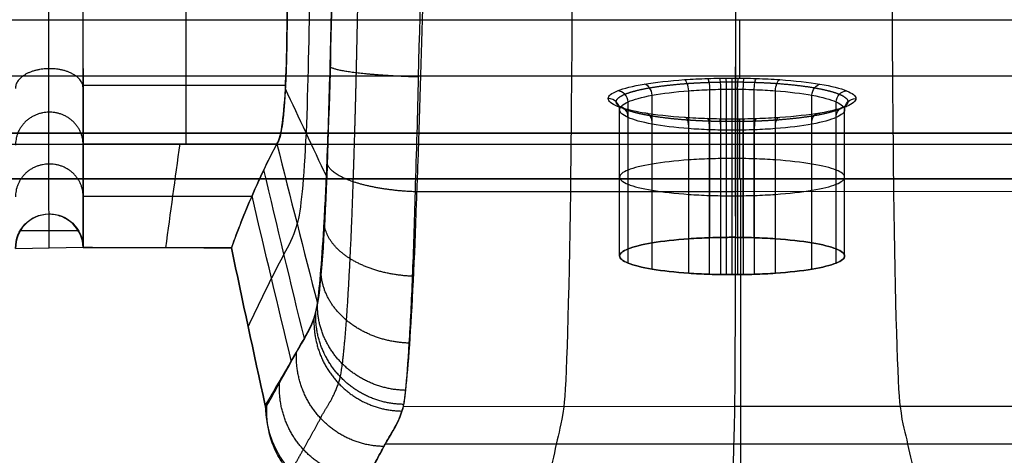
# Model space of a CAD drawing. Header units: millimetres. Extents: x -600 to 600, y -3 to 460.
# Tile 58 of 123: x -64 to 24, y 101 to 140. Entities that reach past the tile are written whole.
import ezdxf

# ---------------------------------------------------------------- set-up
doc = ezdxf.new("R2010")
doc.units = ezdxf.units.MM
doc.header["$MEASUREMENT"] = 0
doc.layers.add('Predefinito', color=7, linetype='Continuous', true_color=0x000000)

msp = doc.modelspace()

# ---------------------------------------------------------------- linework, layer by layer
at = {"layer": 'Predefinito'}
for p, q in [((572.741, 135.125, 94.359), (-572.725, 135.125, 94.359)), ((-2.653, 120.743, 96.48), (-2.653, 133.922, 96.48)), ((-1.676, 120.767, 96.334), (-1.676, 133.948, 96.334)), ((-1.182, 120.773, 96.298), (-1.182, 133.955, 96.298)), ((-0.688, 120.776, 96.285), (-0.688, 133.957, 96.285)), ((-0.193, 120.773, 96.298), (-0.193, 133.955, 96.298)), ((0.3, 120.767, 96.334), (0.3, 133.948, 96.334)), ((1.277, 120.743, 96.48), (1.277, 133.922, 96.48)), ((-7.787, 120.284, 99.242), (-7.787, 133.417, 99.242)), ((-4.54, 120.647, 97.057), (-4.54, 133.816, 97.057)), ((3.164, 120.647, 97.057), (3.164, 133.816, 97.057)), ((6.411, 120.284, 99.242), (6.411, 133.417, 99.242)), ((-10.688, 119.115, 106.285), (-10.688, 132.131, 106.285)), ((-9.937, 119.746, 102.484), (-9.937, 132.825, 102.484)), ((8.561, 119.746, 102.484), (8.561, 132.825, 102.484)), ((9.312, 119.115, 106.285), (9.312, 132.131, 106.285)), ((-9.937, 118.484, 110.087), (-9.937, 131.436, 110.087)), ((8.561, 118.484, 110.087), (8.561, 131.436, 110.087)), ((-7.787, 117.945, 113.328), (-7.787, 130.844, 113.328)), ((-4.54, 117.583, 115.514), (-4.54, 130.445, 115.514)), ((3.164, 117.583, 115.514), (3.164, 130.445, 115.514)), ((6.411, 117.945, 113.328), (6.411, 130.844, 113.328)), ((-578.361, 130.036, 125.002), (578.372, 130.041, 124.972)), ((578.366, 130.036, 125.002), (-578.361, 130.036, 125.002)), ((-2.692, 117.488, 116.082), (-2.692, 130.341, 116.082)), ((-1.695, 117.463, 116.234), (-1.695, 130.313, 116.234)), ((-1.192, 117.456, 116.273), (-1.192, 130.306, 116.273)), ((-0.688, 117.454, 116.285), (-0.688, 130.304, 116.285)), ((-0.184, 117.456, 116.273), (-0.184, 130.306, 116.273)), ((0.32, 117.463, 116.234), (0.32, 130.313, 116.234)), ((1.316, 117.488, 116.082), (1.316, 130.341, 116.082)), ((578.366, 129.022, 128.331), (-578.361, 129.022, 128.331)), ((-578.361, 125.997, 130), (578.366, 125.997, 130)), ((578.355, 125.967, 130), (-578.361, 125.957, 130)), ((0.077, 82.273, 130), (0.077, 125.962, 130)), ((-0.397, 124.834, 15.634), (-28.688, 124.827, 15.634)), ((27.615, 124.841, 15.633), (-0.392, 124.834, 15.634)), ((-61.375, 119.842, 119.001), (-61.375, 122.86, 119)), ((-58.755, 121.344, 119), (-63.964, 121.344, 119.001)), ((-64.358, 119.794, 119.001), (-58.359, 119.891, 119)), ((-0.472, 105.713, 37.307), (-29.906, 105.706, 37.308)), ((28.497, 105.72, 37.307), (-0.472, 105.713, 37.307)), ((-0.552, 102.376, 67.464), (-31.525, 102.369, 67.465)), ((30.078, 102.384, 67.464), (-0.552, 102.376, 67.464))]:
    msp.add_line(p, q, dxfattribs=at)
at = {"layer": 'Predefinito', "extrusion": (-0.920945, -0.063836, 0.384429)}
msp.add_arc((-133.837, 90.415, 32.95), 1, 88.4736, 169.7789, dxfattribs=at)
at = {"layer": 'Predefinito', "extrusion": (-0.979975, -0.032618, 0.196431)}
msp.add_arc((-133.942, 93.955, 17.184), 1, 89.6254, 170.38273, dxfattribs=at)
at = {"layer": 'Predefinito', "extrusion": (-0.994977, -0.016398, 0.09875)}
msp.add_arc((-133.959, 94.916, 8.984), 1, 89.90675, 170.5251, dxfattribs=at)
at = {"layer": 'Predefinito', "extrusion": (-0.998743, -0.00821, 0.049442)}
msp.add_arc((-133.961, 95.176, 4.842), 1, 89.97671, 170.56018, dxfattribs=at)
at = {"layer": 'Predefinito', "extrusion": (-1, 1.35565e-16, -7.40595e-14)}
msp.add_arc((-133.957, 95.285, 0.688), 1, 90, 170.57183, dxfattribs=at)
at = {"layer": 'Predefinito', "extrusion": (-0.998743, 0.00821, -0.049442)}
msp.add_arc((-133.949, 95.244, -3.468), 1, 89.97671, 170.56018, dxfattribs=at)
at = {"layer": 'Predefinito', "extrusion": (-0.994977, 0.016398, -0.09875)}
msp.add_arc((-133.937, 95.052, -7.615), 1, 89.90675, 170.5251, dxfattribs=at)
at = {"layer": 'Predefinito', "extrusion": (-0.979975, 0.032618, -0.196431)}
msp.add_arc((-133.897, 94.225, -15.835), 1, 89.6254, 170.38273, dxfattribs=at)
at = {"layer": 'Predefinito', "extrusion": (-0.920945, 0.063836, -0.384429)}
msp.add_arc((-133.742, 90.943, -31.683), 1, 88.4736, 169.7789, dxfattribs=at)
at = {"layer": 'Predefinito', "extrusion": (-7.27836e-14, 8.49874e-05, 1)}
msp.add_arc((0, -34081.65, 53.098), 34215.966, 90.0676036, 90.0977227, dxfattribs=at)
at = {"layer": 'Predefinito', "extrusion": (-0.699441, -0.117075, 0.705036)}
msp.add_arc((-132.989, 79.501, 59.796), 1, 83.26959, 166.64462, dxfattribs=at)
at = {"layer": 'Predefinito', "extrusion": (-0.699441, 0.117075, -0.705036)}
msp.add_arc((-132.762, 80.457, -58.834), 1, 83.26959, 166.64462, dxfattribs=at)
at = {"layer": 'Predefinito', "extrusion": (2.2861e-11, -0.163814, 0.986491)}
msp.add_arc((-11.688, 147.757, 83.205), 1, 0, 90, dxfattribs=at)
at = {"layer": 'Predefinito', "extrusion": (-0.375775, -0.151807, 0.914192)}
msp.add_arc((-127.224, 77.657, 77.26), 1, 69.72985, 156.15924, dxfattribs=at)
at = {"layer": 'Predefinito', "extrusion": (-0.375775, 0.151807, -0.914192)}
msp.add_arc((-126.708, 78.823, -76.743), 1, 69.72985, 156.15924, dxfattribs=at)
at = {"layer": 'Predefinito', "extrusion": (1.44388e-11, 0.163814, -0.986491)}
msp.add_arc((-10.312, 147.757, -83.205), 1, 0, 90, dxfattribs=at)
at = {"layer": 'Predefinito', "extrusion": (0.375775, -0.15181, 0.914192)}
msp.add_arc((117.798, 98.986, 76.953), 1, 290.27048, 23.84115, dxfattribs=at)
at = {"layer": 'Predefinito', "extrusion": (0.375775, 0.15181, -0.914192)}
msp.add_arc((118.314, 97.82, -77.47), 1, 290.27048, 23.84115, dxfattribs=at)
at = {"layer": 'Predefinito', "extrusion": (0.699441, -0.117079, 0.705035)}
msp.add_arc((127.646, 102.007, 59.135), 1, 276.73063, 13.35582, dxfattribs=at)
at = {"layer": 'Predefinito', "extrusion": (0.920945, -0.063839, 0.384429)}
msp.add_arc((129.792, 112.846, 31.898), 1, 271.52647, 10.22154, dxfattribs=at)
at = {"layer": 'Predefinito', "extrusion": (0.979164, -0.033267, 0.200326)}
msp.add_arc((130.168, 116.155, 16.282), 1, 270.38995, 9.62552, dxfattribs=at)
at = {"layer": 'Predefinito', "extrusion": (0.994773, -0.016728, 0.100731)}
msp.add_arc((130.265, 117.035, 7.842), 1, 270.09705, 9.47725, dxfattribs=at)
at = {"layer": 'Predefinito', "extrusion": (0.998692, -0.008376, 0.050437)}
msp.add_arc((130.291, 117.24, 3.582), 1, 270.02424, 9.44073, dxfattribs=at)
at = {"layer": 'Predefinito', "extrusion": (1, -1.05211e-16, -4.84668e-14)}
msp.add_arc((130.304, 117.285, -0.688), 1, 270, 9.42861, dxfattribs=at)
at = {"layer": 'Predefinito', "extrusion": (0.998692, 0.008376, -0.050437)}
msp.add_arc((130.303, 117.17, -4.956), 1, 270.02424, 9.44073, dxfattribs=at)
at = {"layer": 'Predefinito', "extrusion": (0.994773, 0.016728, -0.100731)}
msp.add_arc((130.288, 116.896, -9.211), 1, 270.09705, 9.47725, dxfattribs=at)
at = {"layer": 'Predefinito', "extrusion": (0.979164, 0.033267, -0.200326)}
msp.add_arc((130.215, 115.879, -17.629), 1, 270.38995, 9.62552, dxfattribs=at)
at = {"layer": 'Predefinito', "extrusion": (0.920945, 0.063839, -0.384429)}
msp.add_arc((129.887, 112.318, -33.165), 1, 271.52647, 10.22154, dxfattribs=at)
at = {"layer": 'Predefinito', "extrusion": (0.699441, 0.117079, -0.705035)}
msp.add_arc((127.873, 101.05, -60.097), 1, 276.73063, 13.35582, dxfattribs=at)
at = {"layer": 'Predefinito', "extrusion": (0.007189, -0.286684, 0.957998)}
msp.add_arc((-58.104, 143.241, 23.348), 3.002, 357.04895, 359.06564, dxfattribs=at)
at = {"layer": 'Predefinito'}
for points, knots in [([(-37.839, 113.604, 40.495), (-37.787, 113.76, 39.533), (-37.689, 114.012, 37.589), (-37.481, 115.166, 33.813), (-37.217, 117.7, 29.531), (-36.923, 122.041, 25.438), (-36.756, 125.597, 23.648), (-36.682, 127.479, 23.069), (-36.573, 130.241, 22.22), (-36.482, 133.114, 21.781), (-36.404, 135.988, 21.544), (-36.227, 142.508, 21.004), (-36.1, 149.063, 21.346), (-35.992, 155.608, 20.946)], [118.781261, 118.781261, 118.781261, 118.781261, 121.744503, 124.707744, 130.70835, 136.660504, 142.612658, 142.612658, 142.612658, 151.339287, 151.339287, 151.339287, 171.056629, 171.056629, 171.056629, 171.056629]), ([(-30.026, 105.321, 39.637), (-29.984, 105.423, 38.985), (-29.953, 105.529, 38.335), (-29.908, 105.696, 37.359), (-29.893, 105.753, 37.034), (-29.865, 105.881, 36.388), (-29.852, 105.952, 36.066), (-29.784, 106.336, 34.465), (-29.732, 106.742, 33.21), (-29.569, 108.227, 29.552), (-29.452, 109.575, 27.254), (-29.11, 114.475, 21.018), (-28.895, 118.885, 17.737), (-28.71, 124.176, 15.846), (-28.699, 124.489, 15.74), (-28.678, 125.12, 15.542), (-28.666, 125.437, 15.447), (-28.631, 126.388, 15.174), (-28.608, 127.025, 15.009), (-28.541, 128.944, 14.557), (-28.498, 130.233, 14.315), (-28.373, 134.128, 13.729), (-28.295, 136.758, 13.525), (-28.147, 142.048, 13.289), (-28.076, 144.708, 13.257), (-27.976, 148.696, 13.188), (-27.943, 150.024, 13.162), (-27.895, 152.013, 13.097), (-27.879, 152.675, 13.072), (-27.856, 153.667, 13.025), (-27.848, 153.998, 13.008), (-27.832, 154.658, 12.971), (-27.824, 154.988, 12.95), (-27.817, 155.317, 12.93)], [118.781261, 118.781261, 118.781261, 118.781261, 120.414636, 120.414636, 121.231323, 121.231323, 122.048011, 122.048011, 125.31476, 125.31476, 131.847372, 131.847372, 144.914949, 144.914949, 145.731634, 145.731634, 146.548319, 146.548319, 148.181688, 148.181688, 151.448426, 151.448426, 157.983656, 157.983656, 164.51922, 164.51922, 167.787924, 167.787924, 169.422276, 169.422276, 170.239453, 170.239453, 171.056629, 171.056629, 171.056629, 171.056629]), ([(-28.161, 154.974, 12.951), (-28.269, 148.919, 13.362), (-28.397, 142.386, 13.057), (-28.575, 135.04, 13.698), (-28.654, 131.793, 14.002), (-28.747, 128.347, 14.531), (-28.857, 124.827, 15.634), (-28.932, 122.078, 16.516), (-29.101, 117.056, 19.038), (-29.397, 111.055, 24.803), (-29.664, 107.517, 30.634), (-29.874, 105.773, 36.373), (-29.974, 105.466, 38.784), (-30.026, 105.321, 39.637)], [-171.056629, -171.056629, -171.056629, -171.056629, -151.339287, -151.339287, -151.339287, -142.612658, -142.612658, -142.612658, -136.660504, -130.70835, -124.707744, -121.744503, -118.781261, -118.781261, -118.781261, -118.781261]), ([(-14.819, 155.317, 12.93), (-14.819, 155.204, 12.937), (-14.82, 155.091, 12.944), (-14.896, 144.882, 13.586), (-14.938, 134.499, 12.598), (-15.186, 115.161, 18.67), (-15.42, 107.445, 27.353), (-15.871, 103.973, 47.262), (-16.093, 103.427, 57.403), (-16.54, 101.318, 77.525), (-16.763, 100.371, 87.603), (-17.144, 98.681, 104.784), (-17.302, 97.983, 111.894), (-17.46, 97.287, 119.003)], [60.475459, 60.475459, 60.475459, 60.475459, 60.816693, 60.816693, 91.22504, 91.22504, 121.633386, 121.633386, 152.041733, 152.041733, 182.45008, 182.45008, 203.915499, 203.915499, 203.915499, 203.915499]), ([(-0.395, 155.317, 12.93), (-0.395, 155.205, 12.937), (-0.395, 155.093, 12.944), (-0.396, 144.886, 13.586), (-0.398, 134.503, 12.598), (-0.397, 124.099, 15.865), (-0.397, 123.375, 16.128), (-0.397, 122.664, 16.422)], [60.47923, 60.47923, 60.47923, 60.47923, 60.816693, 60.816693, 91.22504, 91.22504, 93.536693, 93.536693, 93.536693, 93.536693]), ([(-0.397, 122.664, 16.422), (-0.396, 123.178, 16.21), (-0.395, 123.698, 16.013), (-0.393, 124.577, 15.713), (-0.392, 124.934, 15.601), (-0.391, 125.648, 15.386), (-0.39, 126.006, 15.284), (-0.388, 127.083, 14.994), (-0.386, 127.805, 14.82), (-0.379, 131.429, 14.043), (-0.374, 134.379, 13.709), (-0.365, 140.331, 13.326), (-0.361, 143.334, 13.278), (-0.355, 147.838, 13.204), (-0.353, 149.339, 13.178), (-0.349, 151.585, 13.113), (-0.348, 152.334, 13.086), (-0.347, 153.454, 13.036), (-0.346, 153.827, 13.017), (-0.345, 154.573, 12.976), (-0.345, 154.945, 12.953), (-0.344, 155.317, 12.93)], [141.402847, 141.402847, 141.402847, 141.402847, 143.064864, 143.064864, 144.180236, 144.180236, 145.295607, 145.295607, 147.526351, 147.526351, 156.449326, 156.449326, 165.377591, 165.377591, 169.841723, 169.841723, 172.07379, 172.07379, 173.189823, 173.189823, 174.305856, 174.305856, 174.305856, 174.305856]), ([(13.431, 155.317, 12.93), (13.432, 155.206, 12.937), (13.432, 155.095, 12.944), (13.503, 144.889, 13.585), (13.54, 134.506, 12.598), (13.78, 115.168, 18.669), (14.011, 107.452, 27.353), (14.462, 103.981, 47.262), (14.684, 103.435, 57.403), (15.132, 101.325, 77.525), (15.356, 100.378, 87.603), (15.737, 98.689, 104.783), (15.895, 97.991, 111.893), (16.053, 97.295, 119.002)], [60.482411, 60.482411, 60.482411, 60.482411, 60.816693, 60.816693, 91.22504, 91.22504, 121.633386, 121.633386, 152.041733, 152.041733, 182.45008, 182.45008, 203.914572, 203.914572, 203.914572, 203.914572]), ([(-41.141, 129.089, 63.301), (-40.787, 129.449, 59.541), (-40.531, 131.234, 55.94), (-40.242, 136.75, 50.741), (-40.205, 140.45, 49.163), (-40.241, 144.239, 48.992)], [-146.035132, -146.035132, -146.035132, -146.035132, -131.867664, -131.867664, -117.700196, -117.700196, -117.700196, -117.700196]), ([(-38.232, 143.552, 35.07), (-38.288, 138.853, 35.304), (-38.375, 134.156, 36.168), (-38.727, 125.99, 40.509), (-39.015, 122.967, 44.586), (-39.348, 121.996, 49.178)], [117.700196, 117.700196, 117.700196, 117.700196, 131.867664, 131.867664, 146.035132, 146.035132, 146.035132, 146.035132]), ([(-36.224, 142.864, 21.148), (-36.371, 137.256, 21.445), (-36.507, 131.561, 21.595), (-36.916, 120.747, 25.078), (-37.231, 116.485, 29.632), (-37.537, 114.905, 35.056)], [117.700196, 117.700196, 117.700196, 117.700196, 131.867664, 131.867664, 146.035132, 146.035132, 146.035132, 146.035132]), ([(-40.228, 141.686, 49.342), (-40.228, 141.046, 49.476), (-40.23, 140.421, 49.648), (-40.24, 139.183, 50.071), (-40.247, 138.575, 50.323), (-40.267, 137.446, 50.869), (-40.279, 136.905, 51.173), (-40.306, 135.915, 51.8), (-40.322, 135.463, 52.124), (-40.372, 134.205, 53.12), (-40.411, 133.515, 53.801), (-40.492, 132.351, 55.131), (-40.535, 131.875, 55.785), (-40.624, 131.065, 57.06), (-40.669, 130.733, 57.68), (-40.761, 130.174, 58.889), (-40.808, 129.947, 59.477), (-40.902, 129.575, 60.621), (-40.949, 129.429, 61.178), (-41.045, 129.202, 62.261), (-41.093, 129.121, 62.787), (-41.141, 129.066, 63.299)], [120.917273, 120.917273, 120.917273, 120.917273, 122.496301, 122.496301, 124.075329, 124.075329, 125.651821, 125.651821, 127.228313, 127.228313, 130.361346, 130.361346, 133.496514, 133.496514, 136.631117, 136.631117, 139.764029, 139.764029, 142.899575, 142.899575, 146.035132, 146.035132, 146.035132, 146.035132]), ([(-567.312, 140.013, 64.925), (-472.758, 140.041, 64.756), (-378.205, 140.069, 64.584), (-189.098, 140.12, 64.279), (-94.545, 140.141, 64.151), (47.286, 140.141, 64.153), (94.562, 140.135, 64.186), (189.116, 140.118, 64.292), (236.392, 140.106, 64.365), (330.946, 140.08, 64.521), (378.222, 140.066, 64.604), (472.776, 140.039, 64.767), (520.052, 140.026, 64.847), (567.329, 140.012, 64.932)], [-1231.631239, -1231.631239, -1231.631239, -1231.631239, -947.941361, -947.941361, -664.251405, -664.251405, -522.406489, -522.406489, -380.561607, -380.561607, -238.71673, -238.71673, -96.871851, -96.871851, -96.871851, -96.871851]), ([(10.312, 133.117, 106.449), (10.313, 133.355, 105.02), (10.031, 133.592, 103.591), (9.486, 133.812, 102.267), (8.942, 134.032, 100.942), (8.135, 134.234, 99.723), (7.121, 134.404, 98.702), (6.107, 134.574, 97.679), (4.886, 134.71, 96.855), (3.549, 134.803, 96.298), (2.881, 134.849, 96.019), (2.185, 134.885, 95.806), (1.474, 134.908, 95.664), (1.119, 134.92, 95.592), (0.759, 134.929, 95.539), (0.398, 134.935, 95.503), (0.218, 134.938, 95.485), (0.037, 134.94, 95.472), (-0.144, 134.942, 95.463), (-0.325, 134.943, 95.454), (-0.507, 134.944, 95.449), (-0.688, 134.944, 95.449), (-0.869, 134.944, 95.449), (-1.051, 134.943, 95.454), (-1.232, 134.942, 95.463), (-1.413, 134.94, 95.472), (-1.594, 134.938, 95.485), (-1.774, 134.935, 95.503), (-2.135, 134.929, 95.539), (-2.494, 134.92, 95.592), (-2.85, 134.908, 95.664), (-3.561, 134.885, 95.806), (-4.257, 134.849, 96.019), (-4.925, 134.803, 96.298), (-6.262, 134.71, 96.855), (-7.483, 134.574, 97.679), (-8.497, 134.404, 98.702), (-9.511, 134.234, 99.723), (-10.318, 134.032, 100.942), (-10.862, 133.812, 102.267), (-11.407, 133.592, 103.591), (-11.689, 133.355, 105.02), (-11.688, 133.117, 106.449), (-11.689, 132.88, 107.878), (-11.407, 132.643, 109.307), (-10.862, 132.423, 110.631), (-10.318, 132.203, 111.956), (-9.511, 132, 113.175), (-8.497, 131.831, 114.196), (-7.483, 131.661, 115.22), (-6.262, 131.524, 116.043), (-4.925, 131.432, 116.6), (-4.271, 131.386, 116.874), (-3.589, 131.351, 117.084), (-2.893, 131.328, 117.226), (-2.53, 131.315, 117.3), (-2.164, 131.306, 117.356), (-1.796, 131.3, 117.393), (-1.612, 131.297, 117.412), (-1.428, 131.294, 117.426), (-1.243, 131.293, 117.435), (-1.058, 131.291, 117.444), (-0.873, 131.291, 117.449), (-0.688, 131.291, 117.449), (-0.503, 131.291, 117.449), (-0.318, 131.291, 117.444), (-0.133, 131.293, 117.435), (0.052, 131.294, 117.426), (0.236, 131.297, 117.412), (0.42, 131.3, 117.393), (0.788, 131.306, 117.356), (1.155, 131.315, 117.3), (1.517, 131.328, 117.226), (2.213, 131.351, 117.084), (2.895, 131.386, 116.874), (3.549, 131.432, 116.6), (4.886, 131.524, 116.043), (6.107, 131.661, 115.22), (7.121, 131.831, 114.196), (8.135, 132, 113.175), (8.942, 132.203, 111.956), (9.486, 132.423, 110.631), (10.031, 132.643, 109.307), (10.313, 132.88, 107.878), (10.312, 133.117, 106.449)], [-0.166063, -0.166063, -0.166063, -0.166063, 4.179722, 4.179722, 4.179722, 8.526096, 8.526096, 8.526096, 12.878312, 12.878312, 12.878312, 15.054735, 15.054735, 15.054735, 16.142957, 16.142957, 16.142957, 16.687069, 16.687069, 16.687069, 17.231181, 17.231181, 17.231181, 17.775293, 17.775293, 17.775293, 18.319404, 18.319404, 18.319404, 19.407627, 19.407627, 19.407627, 21.584049, 21.584049, 21.584049, 25.936266, 25.936266, 25.936266, 30.28264, 30.28264, 30.28264, 34.628425, 34.628425, 34.628425, 38.974211, 38.974211, 38.974211, 43.320586, 43.320586, 43.320586, 47.672803, 47.672803, 47.672803, 49.805414, 49.805414, 49.805414, 50.915543, 50.915543, 50.915543, 51.470608, 51.470608, 51.470608, 52.025673, 52.025673, 52.025673, 52.580738, 52.580738, 52.580738, 53.135803, 53.135803, 53.135803, 54.245932, 54.245932, 54.245932, 56.378543, 56.378543, 56.378543, 60.73076, 60.73076, 60.73076, 65.077135, 65.077135, 65.077135, 69.422921, 69.422921, 69.422921, 69.422921]), ([(9.312, 132.131, 106.285), (9.313, 132.368, 104.986), (9.057, 132.605, 103.687), (8.561, 132.825, 102.484), (8.067, 133.045, 101.279), (7.333, 133.248, 100.171), (6.411, 133.417, 99.242), (5.489, 133.587, 98.312), (4.379, 133.724, 97.563), (3.164, 133.816, 97.057), (2.557, 133.863, 96.803), (1.924, 133.898, 96.61), (1.277, 133.922, 96.48), (0.954, 133.934, 96.416), (0.628, 133.942, 96.367), (0.3, 133.948, 96.334), (0.136, 133.951, 96.318), (-0.029, 133.954, 96.306), (-0.193, 133.955, 96.298), (-0.358, 133.957, 96.289), (-0.523, 133.957, 96.285), (-0.688, 133.957, 96.285), (-0.853, 133.957, 96.285), (-1.018, 133.957, 96.289), (-1.182, 133.955, 96.298), (-1.347, 133.954, 96.306), (-1.511, 133.951, 96.318), (-1.676, 133.948, 96.334), (-2.004, 133.942, 96.367), (-2.33, 133.934, 96.416), (-2.653, 133.922, 96.48), (-3.3, 133.898, 96.61), (-3.933, 133.863, 96.803), (-4.54, 133.816, 97.057), (-5.755, 133.724, 97.563), (-6.865, 133.587, 98.312), (-7.787, 133.417, 99.242), (-8.709, 133.248, 100.171), (-9.443, 133.045, 101.279), (-9.937, 132.825, 102.484), (-10.433, 132.605, 103.687), (-10.689, 132.368, 104.986), (-10.688, 132.131, 106.285), (-10.689, 131.893, 107.585), (-10.433, 131.656, 108.883), (-9.937, 131.436, 110.087), (-9.443, 131.216, 111.291), (-8.709, 131.014, 112.4), (-7.787, 130.844, 113.328), (-6.865, 130.674, 114.259), (-5.755, 130.538, 115.007), (-4.54, 130.445, 115.514), (-3.945, 130.4, 115.762), (-3.325, 130.365, 115.953), (-2.692, 130.341, 116.082), (-2.363, 130.329, 116.15), (-2.03, 130.32, 116.201), (-1.695, 130.313, 116.234), (-1.528, 130.31, 116.251), (-1.36, 130.308, 116.264), (-1.192, 130.306, 116.273), (-1.024, 130.305, 116.281), (-0.856, 130.304, 116.285), (-0.688, 130.304, 116.285), (-0.52, 130.304, 116.285), (-0.352, 130.305, 116.281), (-0.184, 130.306, 116.273), (-0.016, 130.308, 116.264), (0.152, 130.31, 116.251), (0.32, 130.313, 116.234), (0.654, 130.32, 116.201), (0.987, 130.329, 116.15), (1.316, 130.341, 116.082), (1.949, 130.365, 115.953), (2.569, 130.4, 115.762), (3.164, 130.445, 115.514), (4.379, 130.538, 115.007), (5.489, 130.674, 114.259), (6.411, 130.844, 113.328), (7.333, 131.014, 112.4), (8.067, 131.216, 111.291), (8.561, 131.436, 110.087), (9.057, 131.656, 108.883), (9.313, 131.893, 107.585), (9.312, 132.131, 106.285)], [-0.166063, -0.166063, -0.166063, -0.166063, 4.179722, 4.179722, 4.179722, 8.526096, 8.526096, 8.526096, 12.878312, 12.878312, 12.878312, 15.054735, 15.054735, 15.054735, 16.142957, 16.142957, 16.142957, 16.687069, 16.687069, 16.687069, 17.231181, 17.231181, 17.231181, 17.775293, 17.775293, 17.775293, 18.319404, 18.319404, 18.319404, 19.407627, 19.407627, 19.407627, 21.584049, 21.584049, 21.584049, 25.936266, 25.936266, 25.936266, 30.28264, 30.28264, 30.28264, 34.628425, 34.628425, 34.628425, 38.974211, 38.974211, 38.974211, 43.320586, 43.320586, 43.320586, 47.672803, 47.672803, 47.672803, 49.805414, 49.805414, 49.805414, 50.915543, 50.915543, 50.915543, 51.470608, 51.470608, 51.470608, 52.025673, 52.025673, 52.025673, 52.580738, 52.580738, 52.580738, 53.135803, 53.135803, 53.135803, 54.245932, 54.245932, 54.245932, 56.378543, 56.378543, 56.378543, 60.73076, 60.73076, 60.73076, 65.077135, 65.077135, 65.077135, 69.422921, 69.422921, 69.422921, 69.422921]), ([(-45.172, 119.846, 119), (-44.613, 121.389, 109.71), (-44.01, 122.932, 100.422), (-43.01, 125.244, 86.496), (-42.662, 126.014, 81.855), (-41.929, 127.553, 72.577), (-41.545, 128.322, 67.938), (-41.141, 129.089, 63.301)], [-216.58922, -216.58922, -216.58922, -216.58922, -181.312176, -181.312176, -163.673654, -163.673654, -146.035132, -146.035132, -146.035132, -146.035132]), ([(9.312, 126.13, 106.285), (9.312, 125.913, 107.588), (9.057, 125.699, 108.88), (8.065, 125.298, 111.295), (7.336, 125.115, 112.396), (5.486, 124.805, 114.261), (4.383, 124.682, 115.005), (2.569, 124.556, 115.762), (1.95, 124.524, 115.953), (0.987, 124.492, 116.15), (0.654, 124.483, 116.201), (0.152, 124.475, 116.251), (-0.016, 124.473, 116.264), (-0.352, 124.47, 116.281), (-0.52, 124.469, 116.285), (-0.688, 124.469, 116.285), (-0.856, 124.469, 116.285), (-1.024, 124.47, 116.281), (-1.36, 124.473, 116.264), (-1.528, 124.475, 116.251), (-2.03, 124.483, 116.201), (-2.363, 124.492, 116.15), (-3.326, 124.524, 115.953), (-3.944, 124.556, 115.762), (-5.759, 124.682, 115.005), (-6.861, 124.805, 114.261), (-8.711, 125.115, 112.396), (-9.441, 125.298, 111.295), (-10.433, 125.699, 108.88), (-10.688, 125.913, 107.588), (-10.688, 126.13, 106.285), (-10.688, 126.346, 104.983), (-10.433, 126.561, 103.691), (-9.441, 126.962, 101.276), (-8.711, 127.145, 100.174), (-6.862, 127.454, 98.31), (-5.759, 127.578, 97.566), (-3.932, 127.704, 96.803), (-3.3, 127.736, 96.61), (-2.33, 127.769, 96.416), (-2.004, 127.777, 96.367), (-1.511, 127.785, 96.318), (-1.347, 127.787, 96.306), (-1.018, 127.79, 96.289), (-0.853, 127.79, 96.285), (-0.688, 127.79, 96.285), (-0.523, 127.79, 96.285), (-0.358, 127.79, 96.289), (-0.029, 127.787, 96.306), (0.136, 127.785, 96.318), (0.628, 127.777, 96.367), (0.954, 127.769, 96.416), (1.924, 127.736, 96.61), (2.556, 127.704, 96.803), (4.383, 127.578, 97.566), (5.486, 127.454, 98.31), (7.335, 127.145, 100.174), (8.065, 126.962, 101.276), (9.058, 126.561, 103.691), (9.312, 126.346, 104.983), (9.312, 126.13, 106.285)], [0, 0, 0, 0, 3.972786, 3.972786, 7.946334, 7.946334, 11.925754, 11.925754, 13.870985, 13.870985, 14.88294, 14.88294, 15.388829, 15.388829, 15.894718, 15.894718, 15.894718, 16.400607, 16.400607, 16.906496, 16.906496, 17.918452, 17.918452, 19.863683, 19.863683, 23.843103, 23.843103, 27.81665, 27.81665, 31.789437, 31.789437, 31.789437, 35.762453, 35.762453, 39.736264, 39.736264, 43.71587, 43.71587, 45.700831, 45.700831, 46.692656, 46.692656, 47.188485, 47.188485, 47.684314, 47.684314, 47.684314, 48.180144, 48.180144, 48.675973, 48.675973, 49.667798, 49.667798, 51.652759, 51.652759, 55.632365, 55.632365, 59.606176, 59.606176, 63.579192, 63.579192, 63.579192, 63.579192]), ([(-64.358, 119.794, 119.001), (-64.391, 121.451, 119), (-63.078, 122.823, 119), (-59.762, 122.895, 119), (-58.393, 121.581, 119), (-58.359, 119.891, 119)], [5.998936, 5.998936, 5.998936, 5.998936, 10.711398, 10.711398, 15.424459, 15.424459, 15.424459, 15.424459]), ([(-58.358, 119.876, 118.988), (-58.374, 120.659, 118.988), (-58.693, 121.402, 118.988), (-59.545, 122.245, 118.989), (-59.895, 122.472, 118.99), (-60.642, 122.762, 118.991), (-61.026, 122.831, 118.991), (-62.222, 122.813, 118.994), (-62.989, 122.476, 118.996), (-64.077, 121.323, 118.999), (-64.368, 120.574, 119), (-64.358, 119.794, 119.001)], [-15.403504, -15.403504, -15.403504, -15.403504, -13.085702, -13.085702, -11.86259, -11.86259, -10.716468, -10.716468, -8.32018, -8.32018, -6.009031, -6.009031, -6.009031, -6.009031]), ([(-0.397, 122.664, 16.422), (-0.399, 121.799, 16.78), (-0.401, 120.954, 17.183), (-0.418, 114.885, 20.468), (-0.435, 110.554, 25.014), (-0.456, 107.317, 31.708), (-0.46, 106.779, 33.096), (-0.466, 106.154, 35.232), (-0.468, 105.976, 35.954), (-0.471, 105.757, 37.047), (-0.472, 105.694, 37.413), (-0.474, 105.569, 38.147), (-0.475, 105.508, 38.513), (-0.484, 104.973, 41.817), (-0.492, 104.593, 44.769), (-0.516, 103.607, 53.661), (-0.531, 103.158, 59.626), (-0.549, 102.496, 66.312), (-0.551, 102.419, 67.053), (-0.555, 102.264, 68.536), (-0.557, 102.187, 69.278), (-0.563, 101.958, 71.502), (-0.567, 101.807, 72.986), (-0.578, 101.359, 77.437), (-0.586, 101.067, 80.405), (-0.602, 100.487, 86.343), (-0.61, 100.2, 89.312), (-0.625, 99.622, 95.25), (-0.633, 99.33, 98.219), (-0.657, 98.455, 107.125), (-0.672, 97.873, 113.062), (-0.688, 97.291, 119)], [-141.402847, -141.402847, -141.402847, -141.402847, -138.603376, -138.603376, -120.756429, -120.756429, -116.300526, -116.300526, -114.072575, -114.072575, -112.958599, -112.958599, -111.844624, -111.844624, -102.932818, -102.932818, -85.069634, -85.069634, -82.839401, -82.839401, -80.609169, -80.609169, -76.148704, -76.148704, -67.227775, -67.227775, -58.306703, -58.306703, -49.385631, -49.385631, -31.542663, -31.542663, -31.542663, -31.542663]), ([(-39.348, 121.996, 49.178), (-39.74, 120.639, 54.886), (-40.134, 119.988, 60.743), (-40.888, 118.563, 72.387), (-41.258, 117.865, 78.217), (-42.34, 115.681, 95.692), (-43.027, 114.267, 107.349), (-43.693, 112.829, 119.005)], [146.035132, 146.035132, 146.035132, 146.035132, 163.673654, 163.673654, 181.312176, 181.312176, 216.58922, 216.58922, 216.58922, 216.58922]), ([(9.312, 119.115, 106.285), (9.312, 118.899, 107.588), (9.057, 118.684, 108.88), (8.065, 118.283, 111.295), (7.336, 118.1, 112.396), (5.486, 117.79, 114.261), (4.383, 117.667, 115.005), (2.569, 117.541, 115.762), (1.95, 117.51, 115.953), (0.987, 117.477, 116.15), (0.654, 117.468, 116.201), (0.152, 117.46, 116.251), (-0.016, 117.458, 116.264), (-0.352, 117.455, 116.281), (-0.52, 117.454, 116.285), (-0.688, 117.454, 116.285), (-0.856, 117.454, 116.285), (-1.024, 117.455, 116.281), (-1.36, 117.458, 116.264), (-1.528, 117.46, 116.251), (-2.03, 117.468, 116.201), (-2.363, 117.477, 116.15), (-3.326, 117.51, 115.953), (-3.944, 117.541, 115.762), (-5.759, 117.667, 115.005), (-6.861, 117.79, 114.261), (-8.711, 118.1, 112.396), (-9.441, 118.283, 111.295), (-10.433, 118.684, 108.88), (-10.688, 118.899, 107.588), (-10.688, 119.115, 106.285), (-10.688, 119.331, 104.983), (-10.433, 119.546, 103.691), (-9.441, 119.947, 101.276), (-8.711, 120.13, 100.174), (-6.862, 120.439, 98.31), (-5.759, 120.563, 97.566), (-3.932, 120.689, 96.803), (-3.3, 120.722, 96.61), (-2.33, 120.754, 96.416), (-2.004, 120.762, 96.367), (-1.511, 120.77, 96.318), (-1.347, 120.772, 96.306), (-1.018, 120.775, 96.289), (-0.853, 120.776, 96.285), (-0.688, 120.776, 96.285), (-0.523, 120.776, 96.285), (-0.358, 120.775, 96.289), (-0.029, 120.772, 96.306), (0.136, 120.77, 96.318), (0.628, 120.762, 96.367), (0.954, 120.754, 96.416), (1.924, 120.722, 96.61), (2.556, 120.689, 96.803), (4.383, 120.563, 97.566), (5.486, 120.439, 98.31), (7.335, 120.13, 100.174), (8.065, 119.947, 101.276), (9.058, 119.546, 103.691), (9.312, 119.331, 104.983), (9.312, 119.115, 106.285)], [0, 0, 0, 0, 3.972786, 3.972786, 7.946334, 7.946334, 11.925754, 11.925754, 13.870985, 13.870985, 14.88294, 14.88294, 15.388829, 15.388829, 15.894718, 15.894718, 15.894718, 16.400607, 16.400607, 16.906496, 16.906496, 17.918452, 17.918452, 19.863683, 19.863683, 23.843103, 23.843103, 27.81665, 27.81665, 31.789437, 31.789437, 31.789437, 35.762453, 35.762453, 39.736264, 39.736264, 43.71587, 43.71587, 45.700831, 45.700831, 46.692656, 46.692656, 47.188485, 47.188485, 47.684314, 47.684314, 47.684314, 48.180144, 48.180144, 48.675973, 48.675973, 49.667798, 49.667798, 51.652759, 51.652759, 55.632365, 55.632365, 59.606176, 59.606176, 63.579192, 63.579192, 63.579192, 63.579192]), ([(9.312, 119.115, 106.285), (9.312, 119.331, 104.983), (9.058, 119.546, 103.691), (8.065, 119.947, 101.276), (7.335, 120.13, 100.174), (5.486, 120.439, 98.31), (4.383, 120.563, 97.566), (2.556, 120.689, 96.803), (1.924, 120.722, 96.61), (0.954, 120.754, 96.416), (0.628, 120.762, 96.367), (0.136, 120.77, 96.318), (-0.029, 120.772, 96.306), (-0.358, 120.775, 96.289), (-0.523, 120.776, 96.285), (-0.688, 120.776, 96.285), (-0.853, 120.776, 96.285), (-1.018, 120.775, 96.289), (-1.347, 120.772, 96.306), (-1.511, 120.77, 96.318), (-2.004, 120.762, 96.367), (-2.33, 120.754, 96.416), (-3.3, 120.722, 96.61), (-3.932, 120.689, 96.803), (-5.759, 120.563, 97.566), (-6.862, 120.439, 98.31), (-8.711, 120.13, 100.174), (-9.441, 119.947, 101.276), (-10.433, 119.546, 103.691), (-10.688, 119.331, 104.983), (-10.688, 119.115, 106.285), (-10.688, 118.899, 107.588), (-10.433, 118.684, 108.88), (-9.441, 118.283, 111.295), (-8.711, 118.1, 112.396), (-6.861, 117.79, 114.261), (-5.759, 117.667, 115.005), (-3.944, 117.541, 115.762), (-3.326, 117.51, 115.953), (-2.363, 117.477, 116.15), (-2.03, 117.468, 116.201), (-1.528, 117.46, 116.251), (-1.36, 117.458, 116.264), (-1.024, 117.455, 116.281), (-0.856, 117.454, 116.285), (-0.688, 117.454, 116.285), (-0.52, 117.454, 116.285), (-0.352, 117.455, 116.281), (-0.016, 117.458, 116.264), (0.152, 117.46, 116.251), (0.654, 117.468, 116.201), (0.987, 117.477, 116.15), (1.95, 117.51, 115.953), (2.569, 117.541, 115.762), (4.383, 117.667, 115.005), (5.486, 117.79, 114.261), (7.336, 118.1, 112.396), (8.065, 118.283, 111.295), (9.057, 118.684, 108.88), (9.312, 118.899, 107.588), (9.312, 119.115, 106.285)], [-63.579192, -63.579192, -63.579192, -63.579192, -59.606176, -59.606176, -55.632365, -55.632365, -51.652759, -51.652759, -49.667798, -49.667798, -48.675973, -48.675973, -48.180144, -48.180144, -47.684314, -47.684314, -47.684314, -47.188485, -47.188485, -46.692656, -46.692656, -45.700831, -45.700831, -43.71587, -43.71587, -39.736264, -39.736264, -35.762453, -35.762453, -31.789437, -31.789437, -31.789437, -27.81665, -27.81665, -23.843103, -23.843103, -19.863683, -19.863683, -17.918452, -17.918452, -16.906496, -16.906496, -16.400607, -16.400607, -15.894718, -15.894718, -15.894718, -15.388829, -15.388829, -14.88294, -14.88294, -13.870985, -13.870985, -11.925754, -11.925754, -7.946334, -7.946334, -3.972786, -3.972786, 0, 0, 0, 0]), ([(-37.537, 114.905, 35.056), (-37.912, 112.959, 41.835), (-38.312, 112.428, 48.91), (-39.081, 111.118, 62.918), (-39.469, 110.492, 69.937), (-40.63, 108.439, 90.959), (-41.404, 107.154, 104.982), (-42.177, 105.819, 119)], [146.035132, 146.035132, 146.035132, 146.035132, 163.673654, 163.673654, 181.312176, 181.312176, 216.580537, 216.580537, 216.580537, 216.580537]), ([(-42.019, 105.809, 119.018), (-41.647, 106.481, 112.036), (-41.274, 107.154, 105.054), (-40.903, 107.829, 98.072), (-40.4, 108.739, 88.644), (-39.899, 109.611, 79.214), (-39.397, 110.569, 69.793), (-38.872, 111.633, 60.016), (-38.358, 112.124, 50.194), (-37.839, 113.604, 40.495)], [39.732253, 39.732253, 39.732253, 39.732253, 60.806378, 60.806378, 60.806378, 89.261723, 89.261723, 89.261723, 118.781261, 118.781261, 118.781261, 118.781261]), ([(-34.35, 97.283, 119.007), (-36.811, 97.32, 119), (-39.078, 98.535, 118.992), (-40.824, 100.958, 118.998), (-41.088, 101.414, 119), (-41.511, 102.347, 119.004), (-41.669, 102.8, 119.006), (-41.997, 104.102, 119.012), (-42.074, 104.956, 119.016), (-42.019, 105.809, 119.018)], [-12.968924, -12.968924, -12.968924, -12.968924, -5.631541, -5.631541, -4.022093, -4.022093, -2.562054, -2.562054, 0, 0, 0, 0]), ([(-34.35, 97.284, 119), (-33.987, 97.932, 112.385), (-33.625, 98.581, 105.77), (-33.08, 99.556, 95.846), (-32.898, 99.879, 92.536), (-32.536, 100.522, 85.92), (-32.355, 100.843, 82.613), (-32.084, 101.332, 77.653), (-31.993, 101.497, 75.998), (-31.813, 101.83, 72.69), (-31.723, 101.998, 71.036), (-31.587, 102.255, 68.557), (-31.54, 102.342, 67.731), (-31.448, 102.512, 66.078), (-31.402, 102.594, 65.251), (-31.265, 102.833, 62.77), (-31.173, 102.983, 61.114), (-30.72, 103.726, 52.83), (-30.366, 104.295, 46.198), (-30.026, 105.321, 39.637)], [39.384411, 39.384411, 39.384411, 39.384411, 59.227615, 59.227615, 69.15551, 69.15551, 79.073375, 79.073375, 84.03739, 84.03739, 89.001406, 89.001406, 91.482066, 91.482066, 93.962725, 93.962725, 98.924045, 98.924045, 118.781261, 118.781261, 118.781261, 118.781261]), ([(-30.026, 105.321, 39.637), (-30.562, 103.73, 49.978), (-31.092, 103.243, 59.729), (-31.631, 102.172, 69.356), (-32.147, 101.192, 78.825), (-32.663, 100.302, 88.267), (-33.18, 99.377, 97.671), (-33.57, 98.678, 104.781), (-33.96, 97.98, 111.89), (-34.35, 97.284, 119)], [-118.781261, -118.781261, -118.781261, -118.781261, -89.261723, -89.261723, -89.261723, -60.806378, -60.806378, -60.806378, -39.34413, -39.34413, -39.34413, -39.34413])]:
    msp.add_open_spline(points, degree=3, knots=knots, dxfattribs=at)
for points, weights, degree, knots in [([(-35.665, 107.795, 39.709), (-35.613, 107.94, 38.829), (-35.503, 108.237, 36.56), (-35.251, 109.845, 31.406), (-34.951, 113.111, 26.057), (-34.62, 118.64, 20.825), (-34.434, 123.23, 18.546), (-34.352, 125.72, 17.768), (-34.239, 129.009, 16.754), (-34.148, 132.28, 16.26), (-34.077, 135.407, 15.982), (-33.908, 142.5, 15.382), (-33.801, 149.03, 15.699), (-33.704, 155.214, 15.291)], [1.00763904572, 1.00759496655, 1.00844391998, 1.01162062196, 1.01426677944, 1.0170706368, 1.01838686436, 1.01900189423, 1.01933192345, 1.01921866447, 1.01869481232, 1.01808714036, 1.01648699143, 1.01559607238], 3, [118.781261, 118.781261, 118.781261, 118.781261, 121.744503, 124.707744, 130.70835, 136.660504, 142.612658, 142.612658, 142.612658, 151.339287, 151.339287, 151.339287, 171.056629, 171.056629, 171.056629, 171.056629]), ([(-58.366, 134.043, 53.207), (-58.364, 134.084, 53.266), (-58.366, 134.124, 53.324), (-58.424, 135.832, 55.787), (-61.424, 135.779, 55.752), (-64.424, 135.726, 55.718), (-64.365, 134.018, 53.255)], [0.98112354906, 0.99023629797, 1, 0.707106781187, 1, 0.707106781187, 1], 2, [-9.581867, -9.581867, -9.581867, -9.424778, -9.424778, -4.712389, -4.712389, 0, 0, 0]), ([(-28.575, 135.04, 13.698), (-31.79, 135.13, 13.689), (-34.077, 135.407, 15.982), (-36.364, 135.683, 18.274), (-36.404, 135.988, 21.544)], [1, 0.933670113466, 1.01869481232, 0.933670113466, 1], 2, [0, 0, 0, 0.5, 0.5, 1, 1, 1]), ([(9.605, 132.828, 106.401), (9.613, 133.057, 105.069), (9.359, 133.288, 103.727), (8.852, 133.502, 102.477), (8.35, 133.715, 101.236), (7.598, 133.912, 100.085), (6.646, 134.078, 99.119), (5.7, 134.243, 98.157), (4.553, 134.376, 97.377), (3.296, 134.467, 96.85), (2.668, 134.512, 96.587), (2.014, 134.546, 96.386), (1.345, 134.569, 96.251), (1.011, 134.581, 96.184), (0.673, 134.589, 96.133), (0.334, 134.595, 96.099), (0.164, 134.598, 96.082), (-0.006, 134.6, 96.069), (-0.176, 134.602, 96.061), (-0.347, 134.603, 96.052), (-0.517, 134.604, 96.048), (-0.688, 134.604, 96.048), (-0.858, 134.604, 96.048), (-1.029, 134.603, 96.052), (-1.199, 134.602, 96.061), (-1.37, 134.6, 96.069), (-1.54, 134.598, 96.082), (-1.71, 134.595, 96.099), (-2.049, 134.589, 96.133), (-2.387, 134.581, 96.184), (-2.721, 134.569, 96.251), (-3.389, 134.546, 96.386), (-4.044, 134.512, 96.587), (-4.671, 134.467, 96.85), (-5.929, 134.376, 97.377), (-7.075, 134.243, 98.157), (-8.022, 134.078, 99.119), (-8.974, 133.912, 100.085), (-9.726, 133.715, 101.236), (-10.227, 133.502, 102.477), (-10.735, 133.288, 103.727), (-10.989, 133.057, 105.069), (-10.981, 132.828, 106.401), (-10.974, 132.597, 107.746), (-10.7, 132.368, 109.08), (-10.187, 132.157, 110.309), (-9.669, 131.943, 111.55), (-8.909, 131.749, 112.682), (-7.963, 131.586, 113.626), (-7.01, 131.422, 114.579), (-5.872, 131.291, 115.34), (-4.63, 131.202, 115.854), (-4.019, 131.159, 116.107), (-3.385, 131.125, 116.301), (-2.738, 131.102, 116.432), (-2.401, 131.091, 116.501), (-2.06, 131.082, 116.553), (-1.718, 131.076, 116.587), (-1.547, 131.073, 116.604), (-1.376, 131.071, 116.617), (-1.204, 131.069, 116.626), (-1.032, 131.068, 116.634), (-0.86, 131.067, 116.639), (-0.688, 131.067, 116.639), (-0.516, 131.067, 116.639), (-0.344, 131.068, 116.634), (-0.172, 131.069, 116.626), (0, 131.071, 116.617), (0.171, 131.073, 116.604), (0.342, 131.076, 116.587), (0.685, 131.082, 116.553), (1.025, 131.091, 116.501), (1.362, 131.102, 116.432), (2.009, 131.125, 116.301), (2.644, 131.159, 116.107), (3.254, 131.202, 115.854), (4.496, 131.291, 115.34), (5.635, 131.422, 114.579), (6.587, 131.586, 113.626), (7.533, 131.749, 112.682), (8.294, 131.943, 111.55), (8.811, 132.157, 110.309), (9.324, 132.368, 109.08), (9.598, 132.597, 107.746), (9.605, 132.828, 106.401)], [0.853553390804, 0.857316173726, 0.861014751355, 0.864396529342, 0.867780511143, 0.870846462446, 0.873391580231, 0.875942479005, 0.87796951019, 0.879336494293, 0.88002088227, 0.880541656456, 0.880889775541, 0.881063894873, 0.881194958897, 0.881282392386, 0.881326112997, 0.881358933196, 0.881380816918, 0.881402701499, 0.881413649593, 0.881413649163, 0.881413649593, 0.881402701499, 0.881380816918, 0.881358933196, 0.881326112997, 0.881282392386, 0.881194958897, 0.881063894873, 0.880889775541, 0.880541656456, 0.88002088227, 0.879336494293, 0.877969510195, 0.875942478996, 0.873391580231, 0.870846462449, 0.867780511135, 0.864396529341, 0.861014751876, 0.857316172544, 0.853553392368, 0.849791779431, 0.845967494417, 0.842366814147, 0.838765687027, 0.835391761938, 0.83253309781, 0.829668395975, 0.827326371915, 0.825734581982, 0.824953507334, 0.824350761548, 0.823941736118, 0.82372871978, 0.823568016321, 0.823460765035, 0.823407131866, 0.823366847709, 0.823339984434, 0.823313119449, 0.823299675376, 0.823299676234, 0.823299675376, 0.823313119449, 0.823339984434, 0.823366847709, 0.823407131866, 0.823460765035, 0.823568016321, 0.82372871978, 0.823941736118, 0.824350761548, 0.824953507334, 0.825734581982, 0.827326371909, 0.829668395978, 0.83253309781, 0.835391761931, 0.838765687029, 0.842366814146, 0.845967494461, 0.84979177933, 0.853553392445], 3, [-0.166063, -0.166063, -0.166063, -0.166063, 4.179722, 4.179722, 4.179722, 8.526096, 8.526096, 8.526096, 12.878312, 12.878312, 12.878312, 15.054735, 15.054735, 15.054735, 16.142957, 16.142957, 16.142957, 16.687069, 16.687069, 16.687069, 17.231181, 17.231181, 17.231181, 17.775293, 17.775293, 17.775293, 18.319404, 18.319404, 18.319404, 19.407627, 19.407627, 19.407627, 21.584049, 21.584049, 21.584049, 25.936266, 25.936266, 25.936266, 30.28264, 30.28264, 30.28264, 34.628425, 34.628425, 34.628425, 38.974211, 38.974211, 38.974211, 43.320586, 43.320586, 43.320586, 47.672803, 47.672803, 47.672803, 49.805414, 49.805414, 49.805414, 50.915543, 50.915543, 50.915543, 51.470608, 51.470608, 51.470608, 52.025673, 52.025673, 52.025673, 52.580738, 52.580738, 52.580738, 53.135803, 53.135803, 53.135803, 54.245932, 54.245932, 54.245932, 56.378543, 56.378543, 56.378543, 60.73076, 60.73076, 60.73076, 65.077135, 65.077135, 65.077135, 69.422921, 69.422921, 69.422921, 69.422921]), ([(-58.357, 129.06, 63.431), (-58.357, 129.078, 63.437), (-58.357, 129.095, 63.442), (-58.418, 131.97, 64.302), (-61.419, 131.906, 64.306), (-64.42, 131.842, 64.309), (-64.36, 128.967, 63.449)], [0.994920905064, 0.997438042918, 1, 0.707106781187, 1, 0.707106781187, 1], 2, [-9.465998, -9.465998, -9.465998, -9.424778, -9.424778, -4.712389, -4.712389, 0, 0, 0]), ([(-58.358, 124.477, 91.212), (-58.358, 124.49, 91.217), (-58.359, 124.504, 91.221), (-58.419, 127.362, 92.129), (-61.419, 127.298, 92.132), (-64.416, 127.234, 92.134), (-64.358, 124.378, 91.226)], [0.996250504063, 0.998113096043, 1, 0.707106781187, 1, 0.707285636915, 0.999642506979], 2, [-9.455137, -9.455137, -9.455137, -9.424778, -9.424778, -4.712389, -4.712389, -0.002878, -0.002878, -0.002878]), ([(-28.857, 124.827, 15.634), (-32.067, 124.946, 15.597), (-34.352, 125.72, 17.768), (-36.638, 126.495, 19.94), (-36.682, 127.479, 23.069)], [1, 0.933951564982, 1.01900189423, 0.933951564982, 1], 2, [0, 0, 0, 0.5, 0.5, 1, 1, 1]), ([(-29.108, 117.314, 19.366), (-32.339, 117.44, 19.277), (-34.628, 118.872, 21.122), (-36.918, 120.305, 22.967), (-36.93, 122.209, 25.671)], [1, 0.932055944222, 1.01693364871, 0.932055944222, 1], 2, [0, 0, 0, 0.5, 0.5, 1, 1, 1]), ([(-29.4, 111.362, 24.992), (-32.66, 111.47, 24.855), (-34.955, 113.396, 26.235), (-37.249, 115.323, 27.614), (-37.22, 117.927, 29.693)], [1, 0.929562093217, 1.01421269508, 0.929562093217, 1], 2, [0, 0, 0, 0.5, 0.5, 1, 1, 1]), ([(-29.717, 107.162, 32.184), (-33.015, 107.229, 32.014), (-35.316, 109.52, 32.785), (-37.618, 111.811, 33.557), (-37.533, 114.943, 34.803)], [1, 0.926365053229, 1.01072451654, 0.926365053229, 1], 2, [0, 0, 0, 0.5, 0.5, 1, 1, 1]), ([(-29.873, 105.913, 36.263), (-33.193, 105.95, 36.088), (-35.499, 108.363, 36.485), (-37.805, 110.777, 36.881), (-37.687, 114.092, 37.606)], [1, 0.924441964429, 1.0086263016, 0.924441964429, 1], 2, [0, 0, 0, 0.5, 0.5, 1, 1, 1]), ([(-37.839, 113.604, 40.495), (-37.972, 110.241, 39.962), (-35.665, 107.795, 39.709), (-33.357, 105.349, 39.455), (-30.026, 105.321, 39.637)], [1, 0.923537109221, 1.00763904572, 0.923537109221, 1], 2, [-1, -1, -1, -0.5, -0.5, 0, 0, 0]), ([(-31.588, 102.172, 69.358), (-34.945, 102.19, 69.173), (-37.257, 104.679, 69.302), (-39.569, 107.169, 69.432), (-39.396, 110.58, 69.794)], [1, 0.921262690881, 1.0051575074, 0.921262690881, 1], 2, [0, 0, 0, 0.5, 0.5, 1, 1, 1]), ([(-33.096, 99.376, 97.675), (-36.472, 99.394, 97.489), (-38.787, 101.907, 97.607), (-41.102, 104.42, 97.726), (-40.901, 107.85, 98.074)], [1, 0.919670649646, 1.00342048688, 0.919670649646, 1], 2, [0, 0, 0, 0.5, 0.5, 1, 1, 1]), ([(-39.945, 99.824, 118.996), (-39.559, 100.517, 111.869), (-39.173, 101.211, 104.74), (-38.787, 101.907, 97.607), (-38.278, 102.825, 88.201), (-37.768, 103.707, 78.764), (-37.257, 104.679, 69.302), (-36.728, 105.743, 59.632), (-36.207, 106.226, 49.875), (-35.665, 107.795, 39.709)], [1.00218442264, 1.00259174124, 1.00300373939, 1.00342048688, 1.00393576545, 1.00451470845, 1.0051575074, 1.00548311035, 1.00603019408, 1.00763904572], 3, [39.286462, 39.286462, 39.286462, 39.286462, 60.806378, 60.806378, 60.806378, 89.261723, 89.261723, 89.261723, 118.781261, 118.781261, 118.781261, 118.781261])]:
    msp.add_rational_spline(points, weights, degree=degree, knots=knots, dxfattribs=at)
for points in [[(-61.434, 144.37, 51.993), (-61.427, 137.866, 52.123), (-61.42, 132.119, 57.784), (-61.419, 131.906, 64.306)], [(-58.371, 144.596, 48.908), (-58.37, 136.708, 48.915), (-58.363, 129.555, 55.535), (-58.358, 128.958, 63.401)], [(-58.371, 144.587, 49.051), (-58.37, 136.763, 49.063), (-58.363, 129.675, 55.638), (-58.357, 129.095, 63.442)], [(0.008, 134.94, 95.471), (0.008, 136.674, 85.032), (0.008, 138.407, 74.592), (0.008, 140.141, 64.153)], [(-36.712, 126.154, 23.337), (-37.94, 128.769, 33.346), (-39.164, 131.377, 43.331), (-40.386, 133.992, 53.34)], [(-61.419, 131.906, 64.306), (-61.419, 128.887, 82.538), (-61.419, 125.868, 100.767), (-61.418, 122.849, 118.999)], [(0.008, 130.039, 124.987), (0.008, 130.457, 122.467), (0.008, 130.876, 119.947), (0.008, 131.294, 117.427)], [(0.003, 125.997, 130), (0.003, 128.471, 129.724), (0.003, 130.244, 127.491), (0.003, 130.036, 125.002)], [(-58.357, 129.095, 63.442), (-58.358, 126.034, 81.96), (-58.359, 122.974, 100.475), (-58.359, 119.912, 118.994)], [(-58.359, 119.846, 118.993), (-58.359, 122.918, 100.472), (-58.358, 125.989, 81.951), (-58.357, 129.06, 63.431)], [(-58.357, 129.06, 63.431), (-58.358, 125.998, 81.951), (-58.358, 122.938, 100.468), (-58.358, 119.876, 118.988)], [(-58.357, 129.06, 63.431), (-58.355, 129.072, 63.354), (-58.354, 129.085, 63.277), (-58.352, 129.098, 63.201)], [(-58.352, 129.098, 63.201), (-52.616, 129.102, 63.237), (-46.879, 129.104, 63.271), (-41.141, 129.106, 63.304)], [(-41.141, 129.066, 63.299), (-46.878, 129.053, 63.36), (-52.615, 129.038, 63.422), (-58.351, 129.022, 63.483)], [(-51.01, 119.846, 118.997), (-50.589, 122.931, 100.416), (-50.168, 126.017, 81.835), (-49.747, 129.103, 63.254)], [(-41.141, 129.106, 63.304), (-42.757, 126.02, 81.854), (-44.055, 122.933, 100.422), (-45.172, 119.846, 119)], [(-41.141, 129.089, 63.301), (-39.948, 124.346, 53.859), (-38.752, 119.645, 44.497), (-37.537, 114.905, 35.056)], [(-38.696, 111.773, 55.914), (-39.922, 116.805, 63.06), (-41.11, 121.744, 70.07), (-42.296, 126.784, 77.216)], [(-58.358, 124.425, 91.381), (-53.359, 124.43, 91.379), (-48.36, 124.434, 91.378), (-43.361, 124.437, 91.377)], [(-39.856, 109.808, 76.946), (-41.053, 114.741, 81.724), (-42.196, 119.53, 86.359), (-43.344, 124.473, 91.138)], [(-58.359, 119.891, 119), (-53.963, 119.876, 119), (-49.568, 119.861, 119), (-45.172, 119.846, 119)], [(-45.172, 119.846, 119), (-49.568, 119.846, 118.998), (-53.963, 119.846, 118.995), (-58.359, 119.846, 118.993)], [(-45.172, 119.846, 119), (-44.186, 115.098, 119), (-43.213, 110.557, 119), (-42.177, 105.819, 119)], [(-42.177, 105.819, 119.01), (-43.213, 110.557, 119.007), (-44.186, 115.098, 119.004), (-45.172, 119.846, 119)], [(-42.177, 105.819, 119), (-42.11, 101.394, 119), (-38.802, 97.486, 119), (-34.35, 97.284, 119)], [(-42.177, 105.819, 119), (-42.177, 105.819, 119.003), (-42.177, 105.819, 119.007), (-42.177, 105.819, 119.01)]]:
    msp.add_open_spline(points, degree=3, dxfattribs=at)
for points, weights in [([(-58.351, 129.022, 63.483), (-58.353, 129.816, 55.145), (-58.36, 135.883, 49.413), (-58.369, 144.191, 49.018)], [1, 0.836608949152, 0.837570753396, 1]), ([(-49.202, 129.037, 63.483), (-49.203, 129.831, 55.14), (-49.209, 135.904, 49.407), (-49.217, 144.216, 49.018)], [0.92209124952, 0.775924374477, 0.781494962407, 0.93880301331])]:
    msp.add_rational_spline(points, weights, degree=3, dxfattribs=at)

doc.saveas('drawing.dxf')
